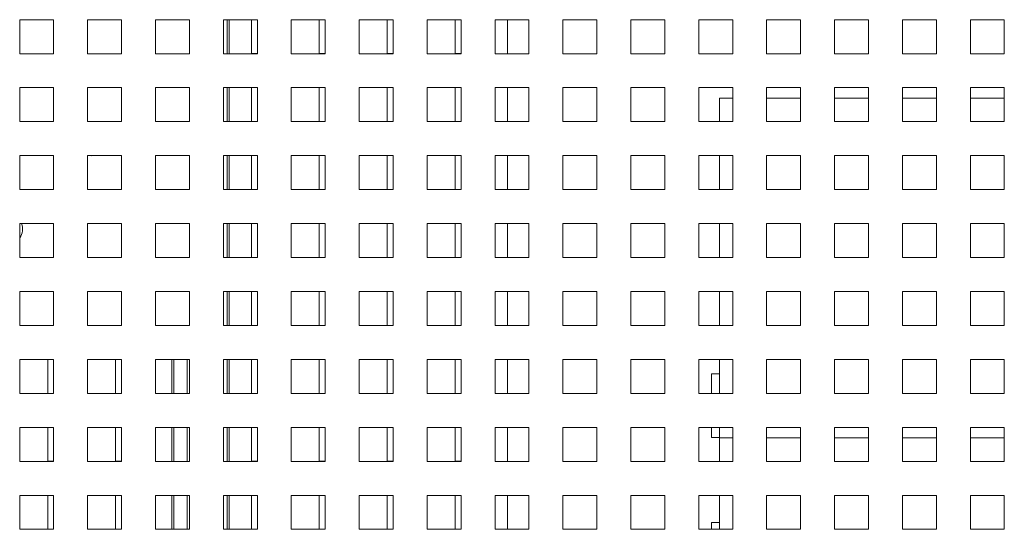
# Paper-space layout '5' of a CAD drawing. Header units: inches. Extents: x 1 to 109, y 1 to 85.
# Tile 46 of 58: x 90.78 to 94.4, y 21.62 to 23.49. Entities that reach past the tile are written whole.
import ezdxf

# ---------------------------------------------------------------- set-up
doc = ezdxf.new("R2010")
doc.units = ezdxf.units.IN
doc.header["$MEASUREMENT"] = 0

psp = doc.layouts.new('5')

# ---------------------------------------------------------------- linework, layer by layer
at = {"color": 7, "linetype": 'Continuous', "lineweight": 15, "ltscale": 5}
for p, q in [((90.903, 23.4926), (90.778, 23.4926)), ((90.778, 23.4926), (90.778, 23.3676)), ((90.903, 23.3676), (90.903, 23.4926)), ((91.153, 23.4926), (91.028, 23.4926)), ((91.028, 23.4926), (91.028, 23.3676)), ((91.153, 23.3676), (91.153, 23.4926)), ((91.403, 23.4926), (91.278, 23.4926)), ((91.278, 23.4926), (91.278, 23.3676)), ((91.403, 23.3676), (91.403, 23.4926)), ((91.653, 23.4926), (91.528, 23.4926)), ((91.528, 23.4926), (91.528, 23.3676)), ((91.5486, 23.3676), (91.5486, 23.4926)), ((91.6311, 23.4926), (91.6311, 23.3678)), ((91.653, 23.3676), (91.653, 23.4926)), ((91.903, 23.4926), (91.778, 23.4926)), ((91.778, 23.4926), (91.778, 23.3676)), ((91.8811, 23.4926), (91.8811, 23.3678)), ((91.903, 23.3676), (91.903, 23.4926)), ((92.153, 23.4926), (92.028, 23.4926)), ((92.028, 23.4926), (92.028, 23.3676)), ((92.1311, 23.4926), (92.1311, 23.3678)), ((92.153, 23.3676), (92.153, 23.4926)), ((92.403, 23.4926), (92.278, 23.4926)), ((92.278, 23.4926), (92.278, 23.3676)), ((92.3811, 23.4926), (92.3811, 23.3678)), ((92.403, 23.3676), (92.403, 23.4926)), ((92.653, 23.4926), (92.528, 23.4926)), ((92.528, 23.4926), (92.528, 23.3676)), ((92.5736, 23.4926), (92.5736, 23.3676)), ((92.653, 23.3676), (92.653, 23.4926)), ((92.903, 23.4926), (92.778, 23.4926)), ((92.778, 23.4926), (92.778, 23.3676)), ((92.903, 23.3676), (92.903, 23.4926)), ((93.153, 23.4926), (93.028, 23.4926)), ((93.028, 23.4926), (93.028, 23.3676)), ((93.153, 23.3676), (93.153, 23.4926)), ((93.403, 23.4926), (93.278, 23.4926)), ((93.278, 23.4926), (93.278, 23.3676)), ((93.403, 23.3676), (93.403, 23.4926)), ((93.653, 23.4926), (93.528, 23.4926)), ((93.528, 23.4926), (93.528, 23.3676)), ((93.653, 23.3676), (93.653, 23.4926)), ((93.903, 23.4926), (93.778, 23.4926)), ((93.778, 23.4926), (93.778, 23.3676)), ((93.903, 23.3676), (93.903, 23.4926)), ((94.153, 23.4926), (94.028, 23.4926)), ((94.028, 23.4926), (94.028, 23.3676)), ((94.153, 23.3676), (94.153, 23.4926)), ((94.403, 23.4926), (94.278, 23.4926)), ((94.278, 23.4926), (94.278, 23.3676)), ((94.403, 23.3676), (94.403, 23.4926)), ((90.778, 23.3676), (90.903, 23.3676)), ((91.028, 23.3676), (91.153, 23.3676)), ((91.278, 23.3676), (91.403, 23.3676)), ((91.528, 23.3676), (91.653, 23.3676)), ((91.6311, 23.3678), (91.653, 23.3678)), ((91.778, 23.3676), (91.903, 23.3676)), ((91.8811, 23.3678), (91.903, 23.3678)), ((92.028, 23.3676), (92.153, 23.3676)), ((92.1311, 23.3678), (92.153, 23.3678)), ((92.278, 23.3676), (92.403, 23.3676)), ((92.3811, 23.3678), (92.403, 23.3678)), ((92.528, 23.3676), (92.653, 23.3676)), ((92.778, 23.3676), (92.903, 23.3676)), ((93.028, 23.3676), (93.153, 23.3676)), ((93.278, 23.3676), (93.403, 23.3676)), ((93.528, 23.3676), (93.653, 23.3676)), ((93.778, 23.3676), (93.903, 23.3676)), ((94.028, 23.3676), (94.153, 23.3676)), ((94.278, 23.3676), (94.403, 23.3676)), ((90.903, 23.2426), (90.778, 23.2426)), ((90.778, 23.2426), (90.778, 23.1176)), ((90.903, 23.1176), (90.903, 23.2426)), ((91.153, 23.2426), (91.028, 23.2426)), ((91.028, 23.2426), (91.028, 23.1176)), ((91.153, 23.1176), (91.153, 23.2426)), ((91.403, 23.2426), (91.278, 23.2426)), ((91.278, 23.2426), (91.278, 23.1176)), ((91.403, 23.1176), (91.403, 23.2426)), ((91.653, 23.2426), (91.528, 23.2426)), ((91.528, 23.2426), (91.528, 23.1176)), ((91.5486, 23.1176), (91.5486, 23.2426)), ((91.6311, 23.2426), (91.6311, 23.1178)), ((91.653, 23.1176), (91.653, 23.2426)), ((91.903, 23.2426), (91.778, 23.2426)), ((91.778, 23.2426), (91.778, 23.1176)), ((91.8811, 23.2426), (91.8811, 23.1178)), ((91.903, 23.1176), (91.903, 23.2426)), ((92.153, 23.2426), (92.028, 23.2426)), ((92.028, 23.2426), (92.028, 23.1176)), ((92.1311, 23.2426), (92.1311, 23.1178)), ((92.153, 23.1176), (92.153, 23.2426)), ((92.403, 23.2426), (92.278, 23.2426)), ((92.278, 23.2426), (92.278, 23.1176)), ((92.3811, 23.2426), (92.3811, 23.1178)), ((92.403, 23.1176), (92.403, 23.2426)), ((92.653, 23.2426), (92.528, 23.2426)), ((92.528, 23.2426), (92.528, 23.1176)), ((92.5736, 23.2426), (92.5736, 23.1176)), ((92.653, 23.1176), (92.653, 23.2426)), ((92.903, 23.2426), (92.778, 23.2426)), ((92.778, 23.2426), (92.778, 23.1176)), ((92.903, 23.1176), (92.903, 23.2426)), ((93.153, 23.2426), (93.028, 23.2426)), ((93.028, 23.2426), (93.028, 23.1176)), ((93.153, 23.1176), (93.153, 23.2426)), ((93.403, 23.2426), (93.278, 23.2426)), ((93.278, 23.2426), (93.278, 23.1176)), ((93.403, 23.1176), (93.403, 23.2426)), ((93.653, 23.2426), (93.528, 23.2426)), ((93.528, 23.2426), (93.528, 23.1176)), ((93.653, 23.1176), (93.653, 23.2426)), ((93.903, 23.2426), (93.778, 23.2426)), ((93.778, 23.2426), (93.778, 23.1176)), ((93.903, 23.1176), (93.903, 23.2426)), ((94.153, 23.2426), (94.028, 23.2426)), ((94.028, 23.2426), (94.028, 23.1176)), ((94.153, 23.1176), (94.153, 23.2426)), ((94.403, 23.2426), (94.278, 23.2426)), ((94.278, 23.2426), (94.278, 23.1176)), ((94.403, 23.1176), (94.403, 23.2426)), ((93.3549, 23.1176), (93.3549, 23.2045)), ((93.3549, 23.2045), (93.403, 23.2045)), ((93.528, 23.2045), (93.653, 23.2045)), ((93.778, 23.2045), (93.903, 23.2045)), ((94.028, 23.2045), (94.153, 23.2045)), ((94.278, 23.2045), (94.403, 23.2045)), ((90.778, 23.1176), (90.903, 23.1176)), ((91.028, 23.1176), (91.153, 23.1176)), ((91.278, 23.1176), (91.403, 23.1176)), ((91.528, 23.1176), (91.653, 23.1176)), ((91.6311, 23.1178), (91.653, 23.1178)), ((91.778, 23.1176), (91.903, 23.1176)), ((91.8811, 23.1178), (91.903, 23.1178)), ((92.028, 23.1176), (92.153, 23.1176)), ((92.1311, 23.1178), (92.153, 23.1178)), ((92.278, 23.1176), (92.403, 23.1176)), ((92.3811, 23.1178), (92.403, 23.1178)), ((92.528, 23.1176), (92.653, 23.1176)), ((92.778, 23.1176), (92.903, 23.1176)), ((93.028, 23.1176), (93.153, 23.1176)), ((93.278, 23.1176), (93.403, 23.1176)), ((93.528, 23.1176), (93.653, 23.1176)), ((93.778, 23.1176), (93.903, 23.1176)), ((94.028, 23.1176), (94.153, 23.1176)), ((94.278, 23.1176), (94.403, 23.1176)), ((90.903, 22.9926), (90.778, 22.9926)), ((90.778, 22.9926), (90.778, 22.8676)), ((90.903, 22.8676), (90.903, 22.9926)), ((91.153, 22.9926), (91.028, 22.9926)), ((91.028, 22.9926), (91.028, 22.8676)), ((91.0413, 22.9926), (91.0413, 22.9925)), ((91.0418, 22.9921), (91.0436, 22.9926)), ((91.153, 22.8676), (91.153, 22.9926)), ((91.403, 22.9926), (91.278, 22.9926)), ((91.278, 22.9926), (91.278, 22.8676)), ((91.403, 22.8676), (91.403, 22.9926)), ((91.653, 22.9926), (91.528, 22.9926)), ((91.528, 22.9926), (91.528, 22.8676)), ((91.5486, 22.8676), (91.5486, 22.9926)), ((91.6311, 22.9926), (91.6311, 22.8678)), ((91.653, 22.8676), (91.653, 22.9926)), ((91.903, 22.9926), (91.778, 22.9926)), ((91.778, 22.9926), (91.778, 22.8676)), ((91.8811, 22.9926), (91.8811, 22.8678)), ((91.903, 22.8676), (91.903, 22.9926)), ((92.153, 22.9926), (92.028, 22.9926)), ((92.028, 22.9926), (92.028, 22.8676)), ((92.1311, 22.9926), (92.1311, 22.8678)), ((92.153, 22.8676), (92.153, 22.9926)), ((92.403, 22.9926), (92.278, 22.9926)), ((92.278, 22.9926), (92.278, 22.8676)), ((92.3811, 22.9926), (92.3811, 22.8678)), ((92.403, 22.8676), (92.403, 22.9926)), ((92.653, 22.9926), (92.528, 22.9926)), ((92.528, 22.9926), (92.528, 22.8676)), ((92.5736, 22.9926), (92.5736, 22.8676)), ((92.653, 22.8676), (92.653, 22.9926)), ((92.903, 22.9926), (92.778, 22.9926)), ((92.778, 22.9926), (92.778, 22.8676)), ((92.903, 22.8676), (92.903, 22.9926)), ((93.153, 22.9926), (93.028, 22.9926)), ((93.028, 22.9926), (93.028, 22.8676)), ((93.153, 22.8676), (93.153, 22.9926)), ((93.403, 22.9926), (93.278, 22.9926)), ((93.278, 22.9926), (93.278, 22.8676)), ((93.3549, 22.8676), (93.3549, 22.9926)), ((93.403, 22.8676), (93.403, 22.9926)), ((93.653, 22.9926), (93.528, 22.9926)), ((93.528, 22.9926), (93.528, 22.8676)), ((93.653, 22.8676), (93.653, 22.9926)), ((93.903, 22.9926), (93.778, 22.9926)), ((93.778, 22.9926), (93.778, 22.8676)), ((93.903, 22.8676), (93.903, 22.9926)), ((94.153, 22.9926), (94.028, 22.9926)), ((94.028, 22.9926), (94.028, 22.8676)), ((94.153, 22.8676), (94.153, 22.9926)), ((94.403, 22.9926), (94.278, 22.9926)), ((94.278, 22.9926), (94.278, 22.8676)), ((94.403, 22.8676), (94.403, 22.9926)), ((90.778, 22.8676), (90.903, 22.8676)), ((91.028, 22.8676), (91.153, 22.8676)), ((91.278, 22.8676), (91.403, 22.8676)), ((91.528, 22.8676), (91.653, 22.8676)), ((91.6311, 22.8678), (91.653, 22.8678)), ((91.778, 22.8676), (91.903, 22.8676)), ((91.8811, 22.8678), (91.903, 22.8678)), ((92.028, 22.8676), (92.153, 22.8676)), ((92.1311, 22.8678), (92.153, 22.8678)), ((92.278, 22.8676), (92.403, 22.8676)), ((92.3811, 22.8678), (92.403, 22.8678)), ((92.528, 22.8676), (92.653, 22.8676)), ((92.778, 22.8676), (92.903, 22.8676)), ((93.028, 22.8676), (93.153, 22.8676)), ((93.278, 22.8676), (93.403, 22.8676)), ((93.528, 22.8676), (93.653, 22.8676)), ((93.778, 22.8676), (93.903, 22.8676)), ((94.028, 22.8676), (94.153, 22.8676)), ((94.278, 22.8676), (94.403, 22.8676)), ((90.903, 22.7426), (90.778, 22.7426)), ((90.778, 22.7426), (90.778, 22.6176)), ((90.903, 22.6176), (90.903, 22.7426)), ((91.153, 22.7426), (91.028, 22.7426)), ((91.028, 22.7426), (91.028, 22.6176)), ((91.153, 22.6176), (91.153, 22.7426)), ((91.403, 22.7426), (91.278, 22.7426)), ((91.278, 22.7426), (91.278, 22.6176)), ((91.403, 22.6176), (91.403, 22.7426)), ((91.653, 22.7426), (91.528, 22.7426)), ((91.528, 22.7426), (91.528, 22.6176)), ((91.5486, 22.6176), (91.5486, 22.7426)), ((91.6311, 22.7426), (91.6311, 22.6178)), ((91.653, 22.6176), (91.653, 22.7426)), ((91.903, 22.7426), (91.778, 22.7426)), ((91.778, 22.7426), (91.778, 22.6176)), ((91.8811, 22.7426), (91.8811, 22.6178)), ((91.903, 22.6176), (91.903, 22.7426)), ((92.153, 22.7426), (92.028, 22.7426)), ((92.028, 22.7426), (92.028, 22.6176)), ((92.1311, 22.7426), (92.1311, 22.6178)), ((92.153, 22.6176), (92.153, 22.7426)), ((92.403, 22.7426), (92.278, 22.7426)), ((92.278, 22.7426), (92.278, 22.6176)), ((92.3811, 22.7426), (92.3811, 22.6178)), ((92.403, 22.6176), (92.403, 22.7426)), ((92.653, 22.7426), (92.528, 22.7426)), ((92.528, 22.7426), (92.528, 22.6176)), ((92.5736, 22.7426), (92.5736, 22.6176)), ((92.653, 22.6176), (92.653, 22.7426)), ((92.903, 22.7426), (92.778, 22.7426)), ((92.778, 22.7426), (92.778, 22.6176)), ((92.903, 22.6176), (92.903, 22.7426)), ((93.153, 22.7426), (93.028, 22.7426)), ((93.028, 22.7426), (93.028, 22.6176)), ((93.153, 22.6176), (93.153, 22.7426)), ((93.403, 22.7426), (93.278, 22.7426)), ((93.278, 22.7426), (93.278, 22.6176)), ((93.3549, 22.6176), (93.3549, 22.7426)), ((93.403, 22.6176), (93.403, 22.7426)), ((93.653, 22.7426), (93.528, 22.7426)), ((93.528, 22.7426), (93.528, 22.6176)), ((93.653, 22.6176), (93.653, 22.7426)), ((93.903, 22.7426), (93.778, 22.7426)), ((93.778, 22.7426), (93.778, 22.6176)), ((93.903, 22.6176), (93.903, 22.7426)), ((94.153, 22.7426), (94.028, 22.7426)), ((94.028, 22.7426), (94.028, 22.6176)), ((94.153, 22.6176), (94.153, 22.7426)), ((94.403, 22.7426), (94.278, 22.7426)), ((94.278, 22.7426), (94.278, 22.6176)), ((94.403, 22.6176), (94.403, 22.7426)), ((90.778, 22.6176), (90.903, 22.6176)), ((91.028, 22.6176), (91.153, 22.6176)), ((91.278, 22.6176), (91.403, 22.6176)), ((91.528, 22.6176), (91.653, 22.6176)), ((91.6311, 22.6178), (91.653, 22.6178)), ((91.778, 22.6176), (91.903, 22.6176)), ((91.8811, 22.6178), (91.903, 22.6178)), ((92.028, 22.6176), (92.153, 22.6176)), ((92.1311, 22.6178), (92.153, 22.6178)), ((92.278, 22.6176), (92.403, 22.6176)), ((92.3811, 22.6178), (92.403, 22.6178)), ((92.528, 22.6176), (92.653, 22.6176)), ((92.778, 22.6176), (92.903, 22.6176)), ((93.028, 22.6176), (93.153, 22.6176)), ((93.278, 22.6176), (93.403, 22.6176)), ((93.528, 22.6176), (93.653, 22.6176)), ((93.778, 22.6176), (93.903, 22.6176)), ((94.028, 22.6176), (94.153, 22.6176)), ((94.278, 22.6176), (94.403, 22.6176)), ((90.903, 22.4926), (90.778, 22.4926)), ((90.778, 22.4926), (90.778, 22.3676)), ((90.903, 22.3676), (90.903, 22.4926)), ((91.153, 22.4926), (91.028, 22.4926)), ((91.028, 22.4926), (91.028, 22.3676)), ((91.153, 22.3676), (91.153, 22.4926)), ((91.403, 22.4926), (91.278, 22.4926)), ((91.278, 22.4926), (91.278, 22.3676)), ((91.403, 22.3676), (91.403, 22.4926)), ((91.653, 22.4926), (91.528, 22.4926)), ((91.528, 22.4926), (91.528, 22.3676)), ((91.5486, 22.3676), (91.5486, 22.4926)), ((91.6311, 22.4926), (91.6311, 22.3678)), ((91.653, 22.3676), (91.653, 22.4926)), ((91.903, 22.4926), (91.778, 22.4926)), ((91.778, 22.4926), (91.778, 22.3676)), ((91.8811, 22.4926), (91.8811, 22.3678)), ((91.903, 22.3676), (91.903, 22.4926)), ((92.153, 22.4926), (92.028, 22.4926)), ((92.028, 22.4926), (92.028, 22.3676)), ((92.1311, 22.4926), (92.1311, 22.3678)), ((92.153, 22.3676), (92.153, 22.4926)), ((92.403, 22.4926), (92.278, 22.4926)), ((92.278, 22.4926), (92.278, 22.3676)), ((92.3811, 22.4926), (92.3811, 22.3678)), ((92.403, 22.3676), (92.403, 22.4926)), ((92.653, 22.4926), (92.528, 22.4926)), ((92.528, 22.4926), (92.528, 22.3676)), ((92.5736, 22.4926), (92.5736, 22.3676)), ((92.653, 22.3676), (92.653, 22.4926)), ((92.903, 22.4926), (92.778, 22.4926)), ((92.778, 22.4926), (92.778, 22.3676)), ((92.903, 22.3676), (92.903, 22.4926)), ((93.153, 22.4926), (93.028, 22.4926)), ((93.028, 22.4926), (93.028, 22.3676)), ((93.153, 22.3676), (93.153, 22.4926)), ((93.403, 22.4926), (93.278, 22.4926)), ((93.278, 22.4926), (93.278, 22.3676)), ((93.3549, 22.3676), (93.3549, 22.4926)), ((93.403, 22.3676), (93.403, 22.4926)), ((93.653, 22.4926), (93.528, 22.4926)), ((93.528, 22.4926), (93.528, 22.3676)), ((93.653, 22.3676), (93.653, 22.4926)), ((93.903, 22.4926), (93.778, 22.4926)), ((93.778, 22.4926), (93.778, 22.3676)), ((93.903, 22.3676), (93.903, 22.4926)), ((94.153, 22.4926), (94.028, 22.4926)), ((94.028, 22.4926), (94.028, 22.3676)), ((94.153, 22.3676), (94.153, 22.4926)), ((94.403, 22.4926), (94.278, 22.4926)), ((94.278, 22.4926), (94.278, 22.3676)), ((94.403, 22.3676), (94.403, 22.4926)), ((90.778, 22.3676), (90.903, 22.3676)), ((91.028, 22.3676), (91.153, 22.3676)), ((91.278, 22.3676), (91.403, 22.3676)), ((91.528, 22.3676), (91.653, 22.3676)), ((91.6311, 22.3678), (91.653, 22.3678)), ((91.778, 22.3676), (91.903, 22.3676)), ((91.8811, 22.3678), (91.903, 22.3678)), ((92.028, 22.3676), (92.153, 22.3676)), ((92.1311, 22.3678), (92.153, 22.3678)), ((92.278, 22.3676), (92.403, 22.3676)), ((92.3811, 22.3678), (92.403, 22.3678)), ((92.528, 22.3676), (92.653, 22.3676)), ((92.778, 22.3676), (92.903, 22.3676)), ((93.028, 22.3676), (93.153, 22.3676)), ((93.278, 22.3676), (93.403, 22.3676)), ((93.528, 22.3676), (93.653, 22.3676)), ((93.778, 22.3676), (93.903, 22.3676)), ((94.028, 22.3676), (94.153, 22.3676)), ((94.278, 22.3676), (94.403, 22.3676)), ((90.903, 22.2426), (90.778, 22.2426)), ((90.778, 22.2426), (90.778, 22.1176)), ((90.8811, 22.2426), (90.8811, 22.1178)), ((90.903, 22.1176), (90.903, 22.2426)), ((91.153, 22.2426), (91.028, 22.2426)), ((91.028, 22.2426), (91.028, 22.1176)), ((91.1311, 22.2426), (91.1311, 22.1178)), ((91.153, 22.1176), (91.153, 22.2426)), ((91.403, 22.2426), (91.278, 22.2426)), ((91.278, 22.2426), (91.278, 22.1176)), ((91.3386, 22.2426), (91.3386, 22.1176)), ((91.403, 22.1176), (91.403, 22.2426)), ((91.653, 22.2426), (91.528, 22.2426)), ((91.528, 22.2426), (91.528, 22.1176)), ((91.5486, 22.1176), (91.5486, 22.2426)), ((91.6311, 22.2426), (91.6311, 22.1178)), ((91.653, 22.1176), (91.653, 22.2426)), ((91.903, 22.2426), (91.778, 22.2426)), ((91.778, 22.2426), (91.778, 22.1176)), ((91.8811, 22.2426), (91.8811, 22.1178)), ((91.903, 22.1176), (91.903, 22.2426)), ((92.153, 22.2426), (92.028, 22.2426)), ((92.028, 22.2426), (92.028, 22.1176)), ((92.1311, 22.2426), (92.1311, 22.1178)), ((92.153, 22.1176), (92.153, 22.2426)), ((92.403, 22.2426), (92.278, 22.2426)), ((92.278, 22.2426), (92.278, 22.1176)), ((92.3811, 22.2426), (92.3811, 22.1178)), ((92.403, 22.1176), (92.403, 22.2426)), ((92.653, 22.2426), (92.528, 22.2426)), ((92.528, 22.2426), (92.528, 22.1176)), ((92.5736, 22.2426), (92.5736, 22.1176)), ((92.653, 22.1176), (92.653, 22.2426)), ((92.903, 22.2426), (92.778, 22.2426)), ((92.778, 22.2426), (92.778, 22.1176)), ((92.903, 22.1176), (92.903, 22.2426)), ((93.153, 22.2426), (93.028, 22.2426)), ((93.028, 22.2426), (93.028, 22.1176)), ((93.153, 22.1176), (93.153, 22.2426)), ((93.403, 22.2426), (93.278, 22.2426)), ((93.278, 22.2426), (93.278, 22.1176)), ((93.3549, 22.1894), (93.3549, 22.2426)), ((93.403, 22.1176), (93.403, 22.2426)), ((93.653, 22.2426), (93.528, 22.2426)), ((93.528, 22.2426), (93.528, 22.1176)), ((93.653, 22.1176), (93.653, 22.2426)), ((93.903, 22.2426), (93.778, 22.2426)), ((93.778, 22.2426), (93.778, 22.1176)), ((93.903, 22.1176), (93.903, 22.2426)), ((94.153, 22.2426), (94.028, 22.2426)), ((94.028, 22.2426), (94.028, 22.1176)), ((94.153, 22.1176), (94.153, 22.2426)), ((94.403, 22.2426), (94.278, 22.2426)), ((94.278, 22.2426), (94.278, 22.1176)), ((94.403, 22.1176), (94.403, 22.2426)), ((93.3255, 22.1894), (93.3549, 22.1894)), ((93.3255, 22.1894), (93.3255, 22.1176)), ((93.3549, 22.1894), (93.3549, 22.1176)), ((90.778, 22.1176), (90.903, 22.1176)), ((90.8811, 22.1178), (90.903, 22.1178)), ((91.028, 22.1176), (91.153, 22.1176)), ((91.1311, 22.1178), (91.153, 22.1178)), ((91.278, 22.1176), (91.403, 22.1176)), ((91.528, 22.1176), (91.653, 22.1176)), ((91.6311, 22.1178), (91.653, 22.1178)), ((91.778, 22.1176), (91.903, 22.1176)), ((91.8811, 22.1178), (91.903, 22.1178)), ((92.028, 22.1176), (92.153, 22.1176)), ((92.1311, 22.1178), (92.153, 22.1178)), ((92.278, 22.1176), (92.403, 22.1176)), ((92.3811, 22.1178), (92.403, 22.1178)), ((92.528, 22.1176), (92.653, 22.1176)), ((92.778, 22.1176), (92.903, 22.1176)), ((93.028, 22.1176), (93.153, 22.1176)), ((93.278, 22.1176), (93.403, 22.1176)), ((93.528, 22.1176), (93.653, 22.1176)), ((93.778, 22.1176), (93.903, 22.1176)), ((94.028, 22.1176), (94.153, 22.1176)), ((94.278, 22.1176), (94.403, 22.1176)), ((90.903, 21.9926), (90.778, 21.9926)), ((90.778, 21.9926), (90.778, 21.8676)), ((90.8811, 21.9926), (90.8811, 21.8678)), ((90.903, 21.8676), (90.903, 21.9926)), ((91.153, 21.9926), (91.028, 21.9926)), ((91.028, 21.9926), (91.028, 21.8676)), ((91.1311, 21.9926), (91.1311, 21.8678)), ((91.153, 21.8676), (91.153, 21.9926)), ((91.403, 21.9926), (91.278, 21.9926)), ((91.278, 21.9926), (91.278, 21.8676)), ((91.3386, 21.9926), (91.3386, 21.8676)), ((91.403, 21.8676), (91.403, 21.9926)), ((91.653, 21.9926), (91.528, 21.9926)), ((91.528, 21.9926), (91.528, 21.8676)), ((91.5486, 21.8676), (91.5486, 21.9926)), ((91.6311, 21.9926), (91.6311, 21.8678)), ((91.653, 21.8676), (91.653, 21.9926)), ((91.903, 21.9926), (91.778, 21.9926)), ((91.778, 21.9926), (91.778, 21.8676)), ((91.8811, 21.9926), (91.8811, 21.8678)), ((91.903, 21.8676), (91.903, 21.9926)), ((92.153, 21.9926), (92.028, 21.9926)), ((92.028, 21.9926), (92.028, 21.8676)), ((92.1311, 21.9926), (92.1311, 21.8678)), ((92.153, 21.8676), (92.153, 21.9926)), ((92.403, 21.9926), (92.278, 21.9926)), ((92.278, 21.9926), (92.278, 21.8676)), ((92.3811, 21.9926), (92.3811, 21.8678)), ((92.403, 21.8676), (92.403, 21.9926)), ((92.653, 21.9926), (92.528, 21.9926)), ((92.528, 21.9926), (92.528, 21.8676)), ((92.5736, 21.9926), (92.5736, 21.8676)), ((92.653, 21.8676), (92.653, 21.9926)), ((92.903, 21.9926), (92.778, 21.9926)), ((92.778, 21.9926), (92.778, 21.8676)), ((92.903, 21.8676), (92.903, 21.9926)), ((93.153, 21.9926), (93.028, 21.9926)), ((93.028, 21.9926), (93.028, 21.8676)), ((93.153, 21.8676), (93.153, 21.9926)), ((93.403, 21.9926), (93.278, 21.9926)), ((93.278, 21.9926), (93.278, 21.8676)), ((93.3255, 21.9926), (93.3255, 21.9551)), ((93.3549, 21.9926), (93.3549, 21.9551)), ((93.403, 21.8676), (93.403, 21.9926)), ((93.653, 21.9926), (93.528, 21.9926)), ((93.528, 21.9926), (93.528, 21.8676)), ((93.653, 21.8676), (93.653, 21.9926)), ((93.903, 21.9926), (93.778, 21.9926)), ((93.778, 21.9926), (93.778, 21.8676)), ((93.903, 21.8676), (93.903, 21.9926)), ((94.153, 21.9926), (94.028, 21.9926)), ((94.028, 21.9926), (94.028, 21.8676)), ((94.153, 21.8676), (94.153, 21.9926)), ((94.403, 21.9926), (94.278, 21.9926)), ((94.278, 21.9926), (94.278, 21.8676)), ((94.403, 21.8676), (94.403, 21.9926)), ((93.3255, 21.9551), (93.3549, 21.9551)), ((93.3549, 21.9545), (93.3549, 21.9551)), ((93.3549, 21.8676), (93.3549, 21.9545)), ((90.778, 21.8676), (90.903, 21.8676)), ((90.8811, 21.8678), (90.903, 21.8678)), ((91.028, 21.8676), (91.153, 21.8676)), ((91.1311, 21.8678), (91.153, 21.8678)), ((91.278, 21.8676), (91.403, 21.8676)), ((91.528, 21.8676), (91.653, 21.8676)), ((91.6311, 21.8678), (91.653, 21.8678)), ((91.778, 21.8676), (91.903, 21.8676)), ((91.8811, 21.8678), (91.903, 21.8678)), ((92.028, 21.8676), (92.153, 21.8676)), ((92.1311, 21.8678), (92.153, 21.8678)), ((92.278, 21.8676), (92.403, 21.8676)), ((92.3811, 21.8678), (92.403, 21.8678)), ((92.528, 21.8676), (92.653, 21.8676)), ((92.778, 21.8676), (92.903, 21.8676)), ((93.028, 21.8676), (93.153, 21.8676)), ((93.278, 21.8676), (93.403, 21.8676)), ((93.528, 21.8676), (93.653, 21.8676)), ((93.778, 21.8676), (93.903, 21.8676)), ((94.028, 21.8676), (94.153, 21.8676)), ((94.278, 21.8676), (94.403, 21.8676)), ((90.903, 21.7426), (90.778, 21.7426)), ((90.778, 21.7426), (90.778, 21.6176)), ((90.8811, 21.7426), (90.8811, 21.6178)), ((90.903, 21.6176), (90.903, 21.7426)), ((91.153, 21.7426), (91.028, 21.7426)), ((91.028, 21.7426), (91.028, 21.6176)), ((91.1311, 21.7426), (91.1311, 21.6178)), ((91.153, 21.6176), (91.153, 21.7426)), ((91.403, 21.7426), (91.278, 21.7426)), ((91.278, 21.7426), (91.278, 21.6176)), ((91.3386, 21.7426), (91.3386, 21.6176)), ((91.403, 21.6176), (91.403, 21.7426)), ((91.653, 21.7426), (91.528, 21.7426)), ((91.528, 21.7426), (91.528, 21.6176)), ((91.5486, 21.6176), (91.5486, 21.7426)), ((91.6311, 21.7426), (91.6311, 21.6178)), ((91.653, 21.6176), (91.653, 21.7426)), ((91.903, 21.7426), (91.778, 21.7426)), ((91.778, 21.7426), (91.778, 21.6176)), ((91.8811, 21.7426), (91.8811, 21.6178)), ((91.903, 21.6176), (91.903, 21.7426)), ((92.153, 21.7426), (92.028, 21.7426)), ((92.028, 21.7426), (92.028, 21.6176)), ((92.1311, 21.7426), (92.1311, 21.6178)), ((92.153, 21.6176), (92.153, 21.7426)), ((92.403, 21.7426), (92.278, 21.7426)), ((92.278, 21.7426), (92.278, 21.6176)), ((92.3811, 21.7426), (92.3811, 21.6178)), ((92.403, 21.6176), (92.403, 21.7426)), ((92.653, 21.7426), (92.528, 21.7426)), ((92.528, 21.7426), (92.528, 21.6176)), ((92.5736, 21.7426), (92.5736, 21.6176)), ((92.653, 21.6176), (92.653, 21.7426)), ((92.903, 21.7426), (92.778, 21.7426)), ((92.778, 21.7426), (92.778, 21.6176)), ((92.903, 21.6176), (92.903, 21.7426)), ((93.153, 21.7426), (93.028, 21.7426)), ((93.028, 21.7426), (93.028, 21.6176)), ((93.153, 21.6176), (93.153, 21.7426)), ((93.403, 21.7426), (93.278, 21.7426)), ((93.278, 21.7426), (93.278, 21.6176)), ((93.3549, 21.6426), (93.3549, 21.7426)), ((93.403, 21.6176), (93.403, 21.7426)), ((93.653, 21.7426), (93.528, 21.7426)), ((93.528, 21.7426), (93.528, 21.6176)), ((93.653, 21.6176), (93.653, 21.7426)), ((93.903, 21.7426), (93.778, 21.7426)), ((93.778, 21.7426), (93.778, 21.6176)), ((93.903, 21.6176), (93.903, 21.7426)), ((94.153, 21.7426), (94.028, 21.7426)), ((94.028, 21.7426), (94.028, 21.6176)), ((94.153, 21.6176), (94.153, 21.7426)), ((94.403, 21.7426), (94.278, 21.7426)), ((94.278, 21.7426), (94.278, 21.6176)), ((94.403, 21.6176), (94.403, 21.7426)), ((93.3255, 21.6426), (93.3255, 21.6176)), ((93.3255, 21.6426), (93.3549, 21.6426)), ((93.3549, 21.6426), (93.3549, 21.6176)), ((90.778, 21.6176), (90.903, 21.6176)), ((90.8811, 21.6178), (90.903, 21.6178)), ((91.028, 21.6176), (91.153, 21.6176)), ((91.1311, 21.6178), (91.153, 21.6178)), ((91.278, 21.6176), (91.403, 21.6176)), ((91.528, 21.6176), (91.653, 21.6176)), ((91.6311, 21.6178), (91.653, 21.6178)), ((91.778, 21.6176), (91.903, 21.6176)), ((91.8811, 21.6178), (91.903, 21.6178)), ((92.028, 21.6176), (92.153, 21.6176)), ((92.1311, 21.6178), (92.153, 21.6178)), ((92.278, 21.6176), (92.403, 21.6176)), ((92.3811, 21.6178), (92.403, 21.6178)), ((92.528, 21.6176), (92.653, 21.6176)), ((92.778, 21.6176), (92.903, 21.6176)), ((93.028, 21.6176), (93.153, 21.6176)), ((93.278, 21.6176), (93.403, 21.6176)), ((93.528, 21.6176), (93.653, 21.6176)), ((93.778, 21.6176), (93.903, 21.6176)), ((94.028, 21.6176), (94.153, 21.6176)), ((94.278, 21.6176), (94.403, 21.6176))]:
    psp.add_line(p, q, dxfattribs=at)
at = {"color": 8, "linetype": 'Continuous', "lineweight": 15, "ltscale": 5}
for p, q in [((91.5424, 23.3676), (91.5424, 23.4926)), ((91.5424, 23.1176), (91.5424, 23.2426)), ((91.5424, 22.8676), (91.5424, 22.9926)), ((91.5424, 22.6176), (91.5424, 22.7426)), ((91.5424, 22.3676), (91.5424, 22.4926)), ((91.3449, 22.2426), (91.3449, 22.1176)), ((91.394, 22.2426), (91.394, 22.1176)), ((91.5424, 22.1176), (91.5424, 22.2426)), ((91.3449, 21.9926), (91.3449, 21.8676)), ((91.394, 21.9926), (91.394, 21.8676)), ((91.5424, 21.8676), (91.5424, 21.9926)), ((93.403, 21.9545), (93.3549, 21.9545)), ((93.653, 21.9545), (93.528, 21.9545)), ((93.903, 21.9545), (93.778, 21.9545)), ((94.153, 21.9545), (94.028, 21.9545)), ((94.403, 21.9545), (94.278, 21.9545)), ((91.3449, 21.7426), (91.3449, 21.6176)), ((91.394, 21.7426), (91.394, 21.6176)), ((91.5424, 21.6176), (91.5424, 21.7426))]:
    psp.add_line(p, q, dxfattribs=at)
at = {"color": 7, "linetype": 'Continuous', "lineweight": 15, "ltscale": 25}
psp.add_arc((90.7296, 22.7229), 0.0587, 325.5153, 19.6868, dxfattribs=at)
at = {"color": 7, "linetype": 'Continuous', "lineweight": 15, "ltscale": 5}
psp.add_open_spline([(91.0417, 22.9922), (91.0417, 22.9922), (91.0416, 22.9921), (91.0415, 22.9924), (91.0414, 22.9925)], degree=3, knots=[0, 0, 0, 0, 0.490727, 1, 1, 1, 1], dxfattribs=at)

doc.saveas('drawing.dxf')
